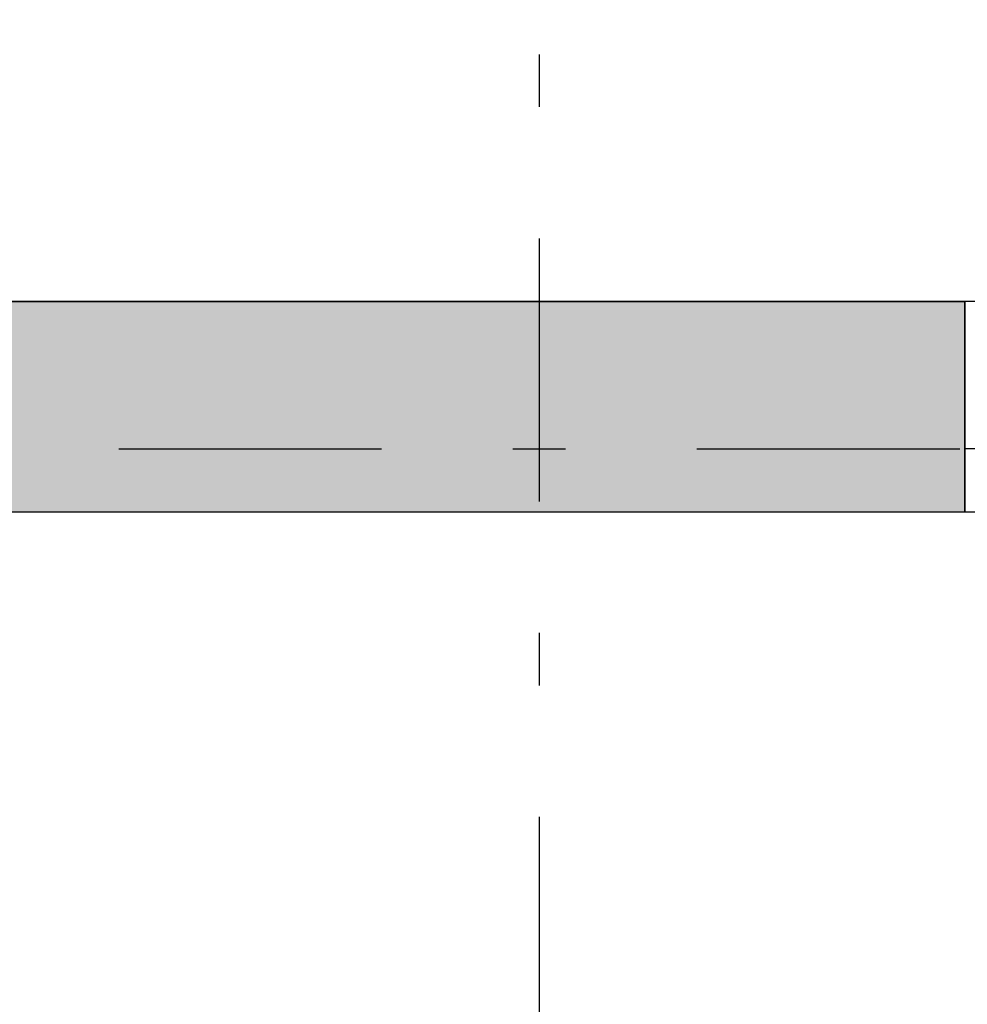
# Model space of a CAD drawing. Extents: x 2 to 87, y -108 to 11.
# Tile 7 of 256: x 15.04 to 16.84, y -87.96 to -86.09. Entities that reach past the tile are written whole.
import ezdxf

# ---------------------------------------------------------------- set-up
doc = ezdxf.new("R2010")
doc.units = 0
doc.header["$MEASUREMENT"] = 0
doc.linetypes.add('DASHDOT', pattern=[1, 0.5, -0.25, 0, -0.25])
for name, color, linetype in [('13', 7, 'CONTINUOUS'), ('2', 7, 'CONTINUOUS'), ('25', 7, 'CONTINUOUS'), ('30', 7, 'CONTINUOUS'), ('5', 7, 'CONTINUOUS')]:
    doc.layers.add(name, color=color, linetype=linetype)

msp = doc.modelspace()

# ---------------------------------------------------------------- linework, layer by layer
at = {"layer": '13', "color": 62, "linetype": 'Continuous'}
msp.add_line((18.2576, -86.6275), (16.8376, -86.6275), dxfattribs=at)
at = {"layer": '2', "color": 62, "linetype": 'Continuous'}
for p, q in [((18.4276, -86.6275), (12.7351, -86.6275)), ((16.8376, -87.0275), (16.8376, -86.6275)), ((14.7478, -87.0275), (16.8376, -87.0275))]:
    msp.add_line(p, q, dxfattribs=at)
at = {"layer": '25', "color": 62, "linetype": 'Continuous'}
for p, q in [((12.7351, -86.6275), (16.8376, -86.6275)), ((16.8376, -86.6275), (16.8376, -87.0275)), ((12.7351, -87.0275), (16.2134, -87.0275)), ((16.2134, -87.0275), (16.8376, -87.0275))]:
    msp.add_line(p, q, dxfattribs=at)
for points in [[(12.7351, -86.6275), (12.7351, -86.6275), (16.8376, -86.6275)], [(12.7351, -86.6275), (12.7351, -87.0275), (16.8376, -87.0275)], [(12.7351, -86.6275), (16.8376, -86.6275), (16.8376, -87.0275)], [(12.7351, -87.0275), (12.7351, -87.0275), (16.2134, -87.0275)], [(16.2134, -87.0275), (16.2134, -87.0275), (16.8376, -87.0275)]]:
    msp.add_solid(points, dxfattribs=at)
at = {"layer": '30', "color": 62, "linetype": 'Continuous'}
for p, q in [((16.8776, -86.9075), (16.8376, -86.9075)), ((16.8376, -87.0275), (16.8596, -87.0275))]:
    msp.add_line(p, q, dxfattribs=at)
at = {"layer": '5', "color": 7, "linetype": 'DASHDOT'}
for p, q in [((16.0276, -7.3075), (16.0276, -96.5075)), ((7.5276, -86.9075), (52.6276, -86.9075))]:
    msp.add_line(p, q, dxfattribs=at)

doc.saveas('drawing.dxf')
